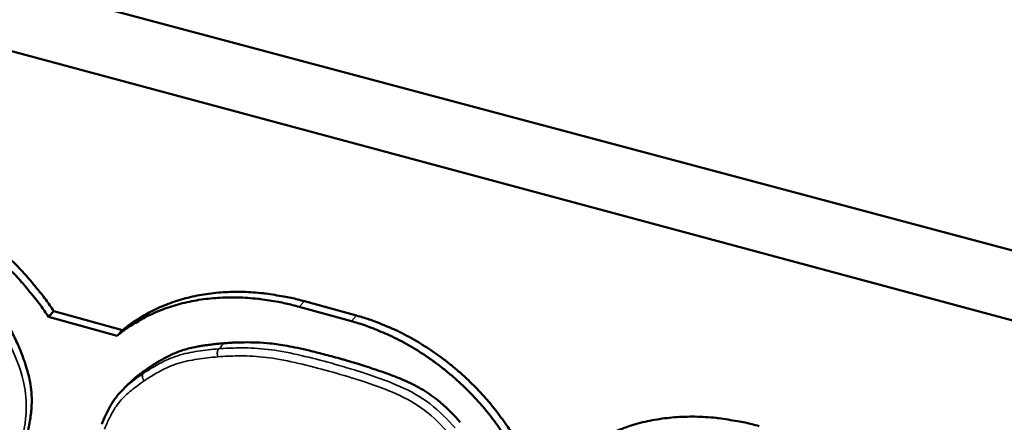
# Model space of a CAD drawing. Header units: inches. Extents: x 1.3 to 22.7, y 0.2 to 18.2.
# Tile 37 of 65: x 7.185 to 8.055, y 13.75 to 14.106. Entities that reach past the tile are written whole.
import ezdxf

# ---------------------------------------------------------------- set-up
doc = ezdxf.new("R2010")
doc.units = ezdxf.units.IN
doc.header["$LTSCALE"] = 0.833333
doc.header["$MEASUREMENT"] = 0
doc.layers.add('Visible (ANSI)', color=7, linetype='Continuous', lineweight=50)
doc.layers.add('Visible Narrow (ANSI)', color=7, linetype='Continuous', lineweight=35)

msp = doc.modelspace()

# ---------------------------------------------------------------- linework, layer by layer
at = {"layer": 'Visible (ANSI)'}
for p, q in [((8.17327, 13.87222), (1.42567, 15.67248)), ((1.40659, 15.63062), (8.15454, 13.81517)), ((7.48246, 13.84445), (7.43635, 13.85712)), ((7.21002, 13.84342), (7.21479, 13.84829)), ((7.27548, 13.83147), (7.21479, 13.84829)), ((7.43164, 13.85219), (7.47777, 13.83951)), ((7.21002, 13.84342), (7.27073, 13.82657)), ((7.27073, 13.82657), (7.27548, 13.83147)), ((7.27912, 13.78244), (7.27437, 13.77752))]:
    msp.add_line(p, q, dxfattribs=at)
at = {"layer": 'Visible (ANSI)', "flags": 128}
for points in [[(7.06181, 13.95385, -0.009665), (7.07294, 13.95054, -0.018156), (7.07875, 13.94845, -0.001392), (7.09348, 13.9425, -0.009646), (7.09559, 13.94159, -0.009137), (7.10403, 13.93758, -0.009283), (7.11218, 13.93333, -0.008878), (7.12041, 13.92865, -0.008991), (7.12838, 13.92374, -0.008688), (7.13635, 13.91843, -0.008769), (7.14405, 13.9129, -0.008564), (7.15168, 13.907, -0.008614), (7.15906, 13.90089, -0.008506), (7.16629, 13.89447, -0.008524), (7.17328, 13.88782, -0.008513), (7.18005, 13.88093, -0.0085), (7.18659, 13.87381, -0.008585), (7.18803, 13.87213, -0.00111), (7.19887, 13.85896, -0.016154), (7.20292, 13.85369, -0.008601), (7.21002, 13.84342)], [(7.21479, 13.84829, 0.008604), (7.2077, 13.85856, 0.01616), (7.20365, 13.86383, 0.001111), (7.19281, 13.87699, 0.008588), (7.19138, 13.87867, 0.008503), (7.18484, 13.88579, 0.008517), (7.17808, 13.89267, 0.008528), (7.17109, 13.89932, 0.00851), (7.16386, 13.90573, 0.008617), (7.15649, 13.91184, 0.008568), (7.14886, 13.91773, 0.008772), (7.14116, 13.92326, 0.008691), (7.13319, 13.92857, 0.008994), (7.12523, 13.93348, 0.008881), (7.117, 13.93815, 0.009286), (7.10885, 13.9424, 0.00914), (7.10042, 13.94641, 0.009648), (7.09831, 13.94731, 0.001393), (7.08359, 13.95326, 0.01816), (7.07777, 13.95535, 0.009667), (7.06666, 13.95866)], [(7.43635, 13.85712, 0.010019), (7.42454, 13.86013, 0.018319), (7.41799, 13.86141, 0.001482), (7.40216, 13.86386, 0.01001), (7.3998, 13.86417, 0.010751), (7.39097, 13.86496, 0.010508), (7.38191, 13.86538, 0.011309), (7.37327, 13.8654, 0.011052), (7.36444, 13.86503, 0.011893), (7.35606, 13.8643, 0.01163), (7.34754, 13.86314, 0.012481), (7.33947, 13.86165, 0.012224), (7.33131, 13.85972, 0.013045), (7.32361, 13.85748, 0.012807), (7.31589, 13.85479, 0.013551), (7.3086, 13.85182, 0.013348), (7.30137, 13.84841, 0.013961), (7.29909, 13.84717, 0.002784), (7.28787, 13.84061, 0.025271), (7.28331, 13.83758, 0.013939), (7.27548, 13.83147)], [(7.27073, 13.82657, -0.013944), (7.27855, 13.83269, -0.02528), (7.28312, 13.83571, -0.002786), (7.29434, 13.84228, -0.013967), (7.29662, 13.84351, -0.013352), (7.30385, 13.84692, -0.013555), (7.31114, 13.84989, -0.01281), (7.31887, 13.85258, -0.013049), (7.32657, 13.85482, -0.012226), (7.33473, 13.85675, -0.012484), (7.3428, 13.85824, -0.011631), (7.35133, 13.85939, -0.011895), (7.35972, 13.86013, -0.011052), (7.36855, 13.8605, -0.01131), (7.37719, 13.86047, -0.010508), (7.38625, 13.86005, -0.010751), (7.39509, 13.85925, -0.010009), (7.39744, 13.85895, -0.001482), (7.41328, 13.85649, -0.018317), (7.41983, 13.85521, -0.010018), (7.43164, 13.85219)], [(7.47777, 13.83951, -0.010465), (7.48895, 13.83616, -0.019543), (7.49481, 13.83402, -0.001623), (7.50944, 13.82794, -0.010441), (7.5117, 13.82694, -0.009916), (7.52012, 13.82279, -0.010063), (7.52825, 13.81837, -0.009671), (7.53641, 13.8135, -0.009775), (7.54429, 13.80837, -0.009512), (7.55212, 13.80284, -0.009575), (7.55968, 13.79706, -0.00944), (7.56708, 13.79093, -0.009462), (7.57423, 13.78454, -0.009452), (7.58114, 13.77788, -0.009433), (7.58781, 13.77095, -0.009549), (7.59415, 13.76383, -0.009489), (7.60026, 13.75643, -0.009732), (7.60172, 13.75452, -0.001416), (7.61147, 13.74112, -0.01822), (7.61511, 13.73569, -0.009754), (7.62132, 13.72519)], [(7.62594, 13.73021, 0.009758), (7.61973, 13.74071, 0.018226), (7.6161, 13.74613, 0.001417), (7.60635, 13.75952, 0.009736), (7.60489, 13.76143, 0.009493), (7.59879, 13.76883, 0.009553), (7.59244, 13.77595, 0.009437), (7.58578, 13.78287, 0.009456), (7.57887, 13.78953, 0.009465), (7.57173, 13.79591, 0.009444), (7.56433, 13.80203, 0.009579), (7.55677, 13.80782, 0.009516), (7.54895, 13.81334, 0.009778), (7.54107, 13.81846, 0.009674), (7.53291, 13.82333, 0.010066), (7.52478, 13.82775, 0.00992), (7.51637, 13.8319, 0.010444), (7.51412, 13.8329, 0.001624), (7.49949, 13.83896, 0.019547), (7.49363, 13.84111, 0.010468), (7.48246, 13.84445)], [(7.83817, 13.74684, 0.010416), (7.82589, 13.74997, 0.018988), (7.81906, 13.75128, 0.001597), (7.80264, 13.75375, 0.010405), (7.80011, 13.75407, 0.011183), (7.79091, 13.75482, 0.010927), (7.78147, 13.75518, 0.011777), (7.77249, 13.75511, 0.011504), (7.76331, 13.75461, 0.012404), (7.75462, 13.75372, 0.012123), (7.74577, 13.75237, 0.01304), (7.73742, 13.75067, 0.012763), (7.72899, 13.74849, 0.013652), (7.72105, 13.74598, 0.013395), (7.71311, 13.74299, 0.0142), (7.70565, 13.7397, 0.013982), (7.69826, 13.73594, 0.014641), (7.69586, 13.73453, 0.003044), (7.68456, 13.72738, 0.026374), (7.67993, 13.72406, 0.014615), (7.67211, 13.7174)]]:
    msp.add_lwpolyline(points, format="xyb", dxfattribs=at)
at = {"layer": 'Visible (ANSI)'}
for points, knots in [([(7.17347, 13.83775), (7.17351, 13.83768), (7.17368, 13.8374), (7.17432, 13.83626), (7.17565, 13.83386), (7.17771, 13.82994), (7.18028, 13.82478), (7.18314, 13.81861), (7.1861, 13.81163), (7.18895, 13.80405), (7.19152, 13.79605), (7.19363, 13.78765), (7.19501, 13.77869), (7.19537, 13.77082), (7.19516, 13.76405), (7.19471, 13.75847), (7.19395, 13.7525), (7.19285, 13.74612), (7.1914, 13.73929), (7.18957, 13.73195), (7.18734, 13.72407), (7.18468, 13.71561), (7.18159, 13.70653), (7.17928, 13.70032), (7.17809, 13.69708)], [0.0001075, 0.0001075, 0.0001075, 0.0001075, 0.0006655, 0.002605, 0.0099674, 0.0214148, 0.0362851, 0.053931, 0.0737244, 0.0950643, 0.1173883, 0.1404478, 0.1651381, 0.1927658, 0.2081225, 0.2247431, 0.2428063, 0.2624898, 0.2839691, 0.3074176, 0.3330063, 0.3609043, 0.3912785, 0.4242943, 0.4242943, 0.4242943, 0.4242943]), ([(7.29855, 13.79825), (7.29858, 13.79827), (7.29871, 13.79836), (7.299, 13.79855), (7.29947, 13.79887), (7.30044, 13.79951), (7.30202, 13.80054), (7.30431, 13.80199), (7.30707, 13.80367), (7.31139, 13.80617), (7.31607, 13.80866), (7.32112, 13.81102), (7.32526, 13.81269), (7.32986, 13.81424), (7.33509, 13.81567), (7.33995, 13.81672), (7.34427, 13.8175), (7.34788, 13.81807), (7.35177, 13.81862), (7.35597, 13.81913), (7.36048, 13.81962), (7.36361, 13.81991), (7.36523, 13.82005)], [0.0000328, 0.0000328, 0.0000328, 0.0000328, 0.0003963, 0.0015519, 0.0034166, 0.0059405, 0.0127661, 0.0216297, 0.0321337, 0.0438821, 0.0695391, 0.0828149, 0.0966358, 0.1114881, 0.1278726, 0.1462982, 0.1564365, 0.1672767, 0.1788824, 0.1913168, 0.2046432, 0.2188268, 0.2188268, 0.2188268, 0.2188268]), ([(7.36526, 13.82006), (7.36547, 13.82007), (7.36624, 13.82014), (7.36793, 13.82026), (7.37061, 13.82042), (7.37574, 13.82068), (7.38359, 13.82089), (7.3943, 13.8208), (7.40434, 13.82014), (7.41338, 13.819), (7.4214, 13.81767), (7.43063, 13.81583), (7.44134, 13.81339), (7.4538, 13.81026), (7.4631, 13.80778), (7.46932, 13.80604), (7.47237, 13.80516), (7.47711, 13.80377), (7.48321, 13.80193), (7.49032, 13.7997), (7.50084, 13.79627), (7.51419, 13.79159), (7.5274, 13.78618), (7.5375, 13.781), (7.54487, 13.77656), (7.5522, 13.77137), (7.55952, 13.7653), (7.56693, 13.75822), (7.57162, 13.75295), (7.57406, 13.7502)], [0, 0, 0, 0, 0.0017761, 0.0068221, 0.0147151, 0.0250332, 0.0512654, 0.0821849, 0.1159837, 0.1351793, 0.1568685, 0.1817824, 0.2106523, 0.244207, 0.2831721, 0.2862324, 0.2947974, 0.3079445, 0.3247519, 0.3443, 0.3656716, 0.4102356, 0.4527881, 0.4735046, 0.4943683, 0.5158617, 0.5385272, 0.5629439, 0.589528, 0.589528, 0.589528, 0.589528]), ([(7.27912, 13.78244), (7.27927, 13.78261), (7.28057, 13.78393), (7.28256, 13.78583), (7.28519, 13.78813), (7.28742, 13.78999), (7.28987, 13.79193), (7.29254, 13.79395), (7.29544, 13.79607), (7.29748, 13.7975), (7.29853, 13.79824)], [0.10678097, 0.10678097, 0.10678097, 0.10678097, 0.10898185, 0.12494046, 0.13374782, 0.14318234, 0.15330037, 0.16415808, 0.17581137, 0.18828324, 0.18828324, 0.18828324, 0.18828324]), ([(7.29853, 13.79824), (7.29853, 13.79824), (7.29854, 13.79824), (7.29854, 13.79824), (7.29855, 13.79825), (7.29855, 13.79825)], [0, 0, 0, 0, 0.00003274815, 0.00003274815, 0.00006549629, 0.00006549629, 0.00006549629, 0.00006549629]), ([(7.25713, 13.74852), (7.25805, 13.75091), (7.25909, 13.75329), (7.26239, 13.76041), (7.26482, 13.76511), (7.26977, 13.77237), (7.27199, 13.77505), (7.27437, 13.77752)], [0, 0, 0, 0, 0.01807225, 0.01807225, 0.05554044, 0.05554044, 0.08001674, 0.08001674, 0.08001674, 0.08001674])]:
    msp.add_open_spline(points, degree=3, knots=knots, dxfattribs=at)
msp.add_open_spline([(7.36523, 13.82005), (7.36523, 13.82005), (7.36525, 13.82006), (7.36526, 13.82006), (7.36526, 13.82006)], degree=3, dxfattribs=at)
at = {"layer": 'Visible Narrow (ANSI)'}
for p, q in [((7.43164, 13.85219), (7.43635, 13.85712)), ((7.47777, 13.83951), (7.48246, 13.84445)), ((7.36055, 13.81513), (7.36052, 13.81513)), ((7.2938, 13.79333), (7.29379, 13.79332))]:
    msp.add_line(p, q, dxfattribs=at)
at = {"layer": 'Visible Narrow (ANSI)', "flags": 128}
for points in [[(7.36052, 13.81513, 0.019741), (7.36028, 13.81485, 0.036081), (7.36017, 13.81469, 0.005444), (7.35993, 13.81426, 0.019434), (7.35987, 13.81414, 0.015017), (7.35974, 13.81382, 0.016245), (7.35963, 13.81351, 0.013094), (7.35953, 13.81315, 0.013971), (7.35945, 13.8128, 0.011828), (7.35939, 13.81241, 0.012413), (7.35934, 13.81204, 0.011063), (7.35931, 13.81163, 0.011409), (7.3593, 13.81124, 0.010711), (7.35931, 13.81083, 0.010849), (7.35933, 13.81042, 0.010728), (7.35938, 13.81001, 0.010674), (7.35944, 13.80961, 0.011118), (7.35946, 13.80949, 0.001875), (7.35961, 13.80882, 0.020912), (7.35968, 13.80855, 0.011216), (7.35984, 13.80807)], [(7.35984, 13.80807, -0.01118), (7.35968, 13.80855, -0.020858), (7.35961, 13.80882, -0.001864), (7.35947, 13.80949, -0.011082), (7.35945, 13.80961, -0.010621), (7.35939, 13.81002, -0.010681), (7.35935, 13.81042, -0.010786), (7.35933, 13.81083, -0.010653), (7.35932, 13.81124, -0.011333), (7.35933, 13.81163, -0.010994), (7.35937, 13.81204, -0.012323), (7.35941, 13.81241, -0.011745), (7.35948, 13.8128, -0.013865), (7.35956, 13.81315, -0.012995), (7.35966, 13.81351, -0.016121), (7.35977, 13.81382, -0.014899), (7.3599, 13.81414, -0.019295), (7.35997, 13.81427, -0.005376), (7.3602, 13.81469, -0.035871), (7.36032, 13.81485, -0.019603), (7.36055, 13.81513)], [(7.29379, 13.79332, 0.026619), (7.29357, 13.79305, 0.045509), (7.29346, 13.79288, 0.009181), (7.29327, 13.7925, 0.02652), (7.29322, 13.79236, 0.021943), (7.29313, 13.79206, 0.023236), (7.29307, 13.79176, 0.018972), (7.29304, 13.79142, 0.02017), (7.29303, 13.7911, 0.01664), (7.29304, 13.79074, 0.017631), (7.29308, 13.7904, 0.014926), (7.29315, 13.79003, 0.015679), (7.29324, 13.78967, 0.013741), (7.29335, 13.78929, 0.014268), (7.29349, 13.78894, 0.013006), (7.29365, 13.78856, 0.013325), (7.29382, 13.78821, 0.012663), (7.29389, 13.78809, 0.002386), (7.29424, 13.78751, 0.023093), (7.29441, 13.78726, 0.012756), (7.29473, 13.78685)], [(7.29473, 13.78685, -0.012742), (7.29441, 13.78727, -0.023075), (7.29425, 13.78751, -0.002381), (7.29389, 13.7881, -0.012649), (7.29383, 13.78821, -0.013295), (7.29365, 13.78857, -0.012982), (7.29349, 13.78894, -0.014227), (7.29336, 13.7893, -0.013706), (7.29325, 13.78968, -0.015626), (7.29316, 13.79003, -0.014878), (7.29309, 13.79041, -0.017564), (7.29306, 13.79075, -0.016578), (7.29304, 13.79111, -0.02009), (7.29305, 13.79143, -0.018895), (7.29309, 13.79177, -0.02315), (7.29314, 13.79207, -0.021855), (7.29323, 13.79237, -0.026443), (7.29329, 13.79251, -0.009139), (7.29347, 13.79289, -0.045423), (7.29358, 13.79306, -0.026547), (7.2938, 13.79333)]]:
    msp.add_lwpolyline(points, format="xyb", dxfattribs=at)
at = {"layer": 'Visible Narrow (ANSI)'}
for points, knots in [([(7.17332, 13.69216), (7.17712, 13.70242), (7.18081, 13.71288), (7.18691, 13.73463), (7.18947, 13.74584), (7.19027, 13.75794), (7.19077, 13.7654), (7.19049, 13.77339), (7.18668, 13.7936), (7.1822, 13.80536), (7.17555, 13.81976), (7.17416, 13.82262), (7.17201, 13.82679), (7.17131, 13.82812), (7.16998, 13.83058), (7.16931, 13.8318), (7.16868, 13.83287)], [-0.4116767, -0.4116767, -0.4116767, -0.4116767, -0.3070688, -0.3070688, -0.2029354, -0.2029354, -0.2029354, -0.138847, -0.138847, -0.0441319, -0.0441319, -0.0205533, -0.0205533, -0.0094691, -0.0094691, -0.0001064, -0.0001064, -0.0001064, -0.0001064]), ([(7.36523, 13.82005), (7.36445, 13.81925), (7.3637, 13.81844), (7.36252, 13.81721), (7.36211, 13.81678), (7.3617, 13.81636), (7.36131, 13.81595), (7.36091, 13.81554), (7.36052, 13.81513)], [-0.00593503, -0.00593503, -0.00593503, -0.00593503, 0.00655509, 0.00655509, 0.01311517, 0.01311517, 0.01311517, 0.01946517, 0.01946517, 0.01946517, 0.01946517]), ([(7.36055, 13.81513), (7.36095, 13.81554), (7.36134, 13.81595), (7.36174, 13.81636), (7.36214, 13.81679), (7.36255, 13.81721), (7.36373, 13.81844), (7.36449, 13.81925), (7.36526, 13.82006)], [-0.01946517, -0.01946517, -0.01946517, -0.01946517, -0.01311517, -0.01311517, -0.01311517, -0.00655509, -0.00655509, 0.00593503, 0.00593503, 0.00593503, 0.00593503]), ([(7.36052, 13.81513), (7.35444, 13.81458), (7.34824, 13.81393), (7.33611, 13.81205), (7.33012, 13.81084), (7.32436, 13.80903), (7.31865, 13.80724), (7.31331, 13.80479), (7.30623, 13.80099), (7.30421, 13.79985), (7.3005, 13.79764), (7.29879, 13.79659), (7.296, 13.7948), (7.29486, 13.79405), (7.2938, 13.79333)], [-0.2131422, -0.2131422, -0.2131422, -0.2131422, -0.1597207, -0.1597207, -0.1062503, -0.1062503, -0.1062503, -0.0531251, -0.0531251, -0.0314019, -0.0314019, -0.0124301, -0.0124301, -0.0000327, -0.0000327, -0.0000327, -0.0000327]), ([(7.56942, 13.74519), (7.56294, 13.75249), (7.55557, 13.76009), (7.53892, 13.77284), (7.52971, 13.77794), (7.50257, 13.78989), (7.4849, 13.79522), (7.46714, 13.80036), (7.44914, 13.80557), (7.4312, 13.81027), (7.40512, 13.81465), (7.39708, 13.81549), (7.38559, 13.8159), (7.38195, 13.81593), (7.37527, 13.81586), (7.37222, 13.81578), (7.3663, 13.81553), (7.36336, 13.81536), (7.36055, 13.81513)], [-0.5757665, -0.5757665, -0.5757665, -0.5757665, -0.5052885, -0.5052885, -0.4330249, -0.4330249, -0.2901091, -0.2901091, -0.2901091, -0.1450545, -0.1450545, -0.0807529, -0.0807529, -0.0504092, -0.0504092, -0.024569, -0.024569, -0.0000489, -0.0000489, -0.0000489, -0.0000489]), ([(7.29473, 13.78685), (7.29579, 13.78758), (7.29686, 13.78828), (7.2996, 13.79003), (7.30129, 13.79107), (7.30494, 13.79324), (7.30692, 13.79436), (7.31384, 13.79807), (7.31897, 13.80042), (7.32445, 13.80214), (7.32998, 13.80387), (7.3358, 13.80505), (7.34768, 13.80688), (7.35376, 13.80752), (7.35984, 13.80807)], [0.0000327, 0.0000327, 0.0000327, 0.0000327, 0.0124301, 0.0124301, 0.0314019, 0.0314019, 0.0531251, 0.0531251, 0.1062503, 0.1062503, 0.1062503, 0.1597207, 0.1597207, 0.2131422, 0.2131422, 0.2131422, 0.2131422]), ([(7.35984, 13.80807), (7.36264, 13.8083), (7.36547, 13.80845), (7.3713, 13.8087), (7.37431, 13.80878), (7.38089, 13.80885), (7.38446, 13.80882), (7.3957, 13.80841), (7.40347, 13.8076), (7.42899, 13.8033), (7.44687, 13.79862), (7.46472, 13.79345), (7.48233, 13.78834), (7.50005, 13.78296), (7.52624, 13.77143), (7.5349, 13.76661), (7.55057, 13.7546), (7.55745, 13.74754), (7.56393, 13.74025)], [0.0000489, 0.0000489, 0.0000489, 0.0000489, 0.024569, 0.024569, 0.0504092, 0.0504092, 0.0807529, 0.0807529, 0.1450545, 0.1450545, 0.2901091, 0.2901091, 0.2901091, 0.4330249, 0.4330249, 0.5052885, 0.5052885, 0.5757665, 0.5757665, 0.5757665, 0.5757665]), ([(7.29853, 13.79824), (7.29794, 13.79762), (7.29735, 13.79701), (7.29616, 13.79578), (7.29557, 13.79516), (7.29497, 13.79455), (7.29458, 13.79414), (7.29418, 13.79373), (7.29379, 13.79332)], [0, 0, 0, 0, 0.009525, 0.009525, 0.01905, 0.01905, 0.01905, 0.0254, 0.0254, 0.0254, 0.0254]), ([(7.2938, 13.79333), (7.2942, 13.79374), (7.2946, 13.79415), (7.29499, 13.79456), (7.29558, 13.79517), (7.29618, 13.79579), (7.29736, 13.79702), (7.29796, 13.79763), (7.29855, 13.79825)], [-0.0254, -0.0254, -0.0254, -0.0254, -0.01905, -0.01905, -0.01905, -0.009525, -0.009525, 0, 0, 0, 0]), ([(7.25958, 13.74415), (7.25998, 13.74517), (7.2604, 13.74617), (7.26149, 13.74872), (7.26217, 13.75025), (7.26373, 13.75355), (7.26461, 13.75532), (7.26775, 13.76122), (7.27025, 13.76518), (7.27326, 13.7687), (7.2763, 13.77226), (7.27975, 13.77542), (7.28703, 13.78137), (7.29087, 13.78415), (7.29473, 13.78685)], [0.0000511, 0.0000511, 0.0000511, 0.0000511, 0.0104306, 0.0104306, 0.0264074, 0.0264074, 0.0453259, 0.0453259, 0.0906519, 0.0906519, 0.0906519, 0.1364558, 0.1364558, 0.182227, 0.182227, 0.182227, 0.182227]), ([(7.29379, 13.79332), (7.28992, 13.79061), (7.286, 13.78777), (7.27953, 13.78248), (7.27686, 13.78011), (7.27437, 13.77752)], [-0.18222696, -0.18222696, -0.18222696, -0.18222696, -0.13645578, -0.13645578, -0.10270314, -0.10270314, -0.10270314, -0.10270314])]:
    msp.add_open_spline(points, degree=3, knots=knots, dxfattribs=at)

doc.saveas('drawing.dxf')
